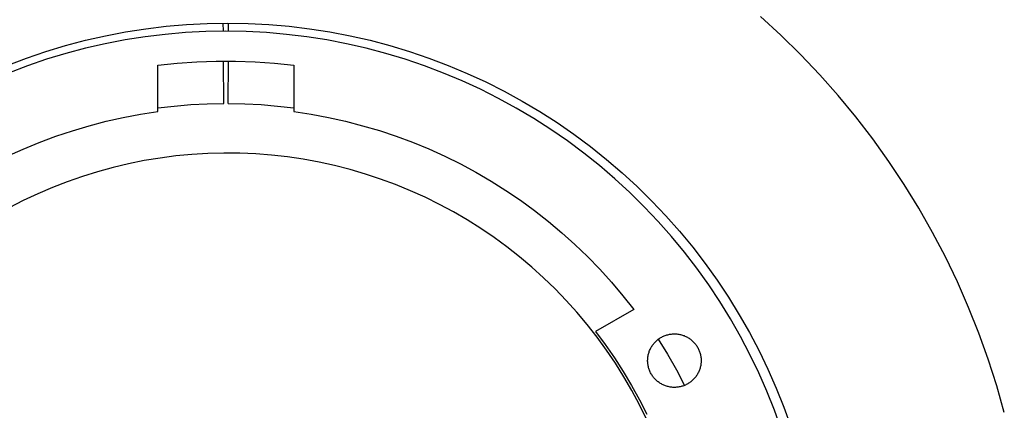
# Model space of a CAD drawing. Header units: millimetres. Extents: x 5973 to 8465, y 6091 to 7660.
# Tile 8 of 20: x 6534 to 6629, y 7313 to 7351. Entities that reach past the tile are written whole.
import ezdxf

# ---------------------------------------------------------------- set-up
doc = ezdxf.new("R2010")
doc.units = ezdxf.units.MM
doc.layers.add('Make2D$Visible$Curvas', color=7, linetype='Continuous')

msp = doc.modelspace()

# ---------------------------------------------------------------- linework, layer by layer
at = {"layer": 'Make2D$Visible$Curvas', "color": 7, "lineweight": -3, "true_color": 0xffffff}
for p, q in [((6547.937, 7350.548), (6549.926, 7350.72)), ((6549.926, 7350.72), (6551.919, 7350.824)), ((6551.919, 7350.824), (6553.914, 7350.858)), ((6553.493, 7350.062), (6553.489, 7350.856)), ((6553.914, 7350.858), (6555.909, 7350.824)), ((6553.993, 7350.062), (6553.997, 7350.858)), ((6555.909, 7350.824), (6557.902, 7350.72)), ((6557.902, 7350.72), (6559.89, 7350.548)), ((6607.681, 7349.677), (6605.694, 7351.499)), ((6542.025, 7349.622), (6543.985, 7349.999)), ((6543.985, 7349.999), (6545.956, 7350.308)), ((6547.849, 7349.757), (6545.895, 7349.52)), ((6545.956, 7350.308), (6547.937, 7350.548)), ((6549.81, 7349.927), (6547.849, 7349.757)), ((6551.775, 7350.029), (6549.81, 7349.927)), ((6553.743, 7350.063), (6551.775, 7350.029)), ((6555.711, 7350.029), (6553.743, 7350.063)), ((6557.676, 7349.927), (6555.711, 7350.029)), ((6559.637, 7349.757), (6557.676, 7349.927)), ((6561.591, 7349.52), (6559.637, 7349.757)), ((6559.89, 7350.548), (6561.871, 7350.308)), ((6561.871, 7350.308), (6563.843, 7349.999)), ((6563.843, 7349.999), (6565.802, 7349.622)), ((6538.15, 7348.667), (6540.08, 7349.178)), ((6540.08, 7349.178), (6542.025, 7349.622)), ((6542.018, 7348.844), (6540.099, 7348.406)), ((6543.95, 7349.216), (6542.018, 7348.844)), ((6545.895, 7349.52), (6543.95, 7349.216)), ((6563.535, 7349.216), (6561.591, 7349.52)), ((6565.468, 7348.844), (6563.535, 7349.216)), ((6567.387, 7348.406), (6565.468, 7348.844)), ((6565.802, 7349.622), (6567.748, 7349.178)), ((6567.748, 7349.178), (6569.677, 7348.667)), ((6609.603, 7347.787), (6607.681, 7349.677)), ((6534.351, 7347.447), (6536.24, 7348.09)), ((6536.24, 7348.09), (6538.15, 7348.667)), ((6538.196, 7347.902), (6536.312, 7347.333)), ((6540.099, 7348.406), (6538.196, 7347.902)), ((6569.289, 7347.902), (6567.387, 7348.406)), ((6571.173, 7347.333), (6569.289, 7347.902)), ((6569.677, 7348.667), (6571.587, 7348.09)), ((6571.587, 7348.09), (6573.477, 7347.447)), ((6532.485, 7346.74), (6534.351, 7347.447)), ((6536.312, 7347.333), (6534.449, 7346.699)), ((6547.127, 7346.77), (6549.01, 7346.968)), ((6549.01, 7346.968), (6550.899, 7347.1)), ((6550.899, 7347.1), (6552.791, 7347.166)), ((6552.791, 7347.166), (6554.685, 7347.166)), ((6553.523, 7343.045), (6553.505, 7347.174)), ((6553.962, 7343.045), (6553.98, 7347.174)), ((6554.685, 7347.166), (6556.577, 7347.101)), ((6556.577, 7347.101), (6558.466, 7346.969)), ((6558.466, 7346.969), (6560.349, 7346.771)), ((6573.037, 7346.699), (6571.173, 7347.333)), ((6573.477, 7347.447), (6575.342, 7346.74)), ((6611.459, 7345.832), (6609.603, 7347.787)), ((6534.449, 7346.699), (6532.609, 7346.001)), ((6547.127, 7342.25), (6547.127, 7346.77)), ((6560.349, 7346.771), (6560.349, 7342.252)), ((6574.877, 7346.001), (6573.037, 7346.699)), ((6576.692, 7345.24), (6574.877, 7346.001)), ((6575.342, 7346.74), (6577.183, 7345.968)), ((6577.183, 7345.968), (6578.996, 7345.133)), ((6578.48, 7344.417), (6576.692, 7345.24)), ((6578.996, 7345.133), (6580.778, 7344.237)), ((6613.247, 7343.815), (6611.459, 7345.832)), ((6580.238, 7343.533), (6578.48, 7344.417)), ((6580.778, 7344.237), (6582.529, 7343.279)), ((6550.319, 7342.928), (6551.92, 7343.012)), ((6551.92, 7343.012), (6553.523, 7343.045)), ((6553.962, 7343.045), (6555.565, 7343.012)), ((6555.565, 7343.012), (6557.165, 7342.928)), ((6581.964, 7342.588), (6580.238, 7343.533)), ((6582.529, 7343.279), (6584.246, 7342.261)), ((6614.964, 7341.736), (6613.247, 7343.815)), ((6545.441, 7341.995), (6547.127, 7342.25)), ((6547.128, 7342.606), (6548.721, 7342.793)), ((6548.721, 7342.793), (6550.319, 7342.928)), ((6557.165, 7342.928), (6558.762, 7342.793)), ((6558.762, 7342.793), (6560.354, 7342.607)), ((6560.349, 7342.252), (6562.035, 7341.997)), ((6583.658, 7341.584), (6581.964, 7342.588)), ((6584.246, 7342.261), (6585.926, 7341.185)), ((6540.451, 7340.885), (6542.101, 7341.312)), ((6542.101, 7341.312), (6543.765, 7341.682)), ((6543.765, 7341.682), (6545.441, 7341.995)), ((6562.035, 7341.997), (6563.711, 7341.684)), ((6563.711, 7341.684), (6565.376, 7341.314)), ((6565.376, 7341.314), (6567.027, 7340.888)), ((6585.315, 7340.523), (6583.658, 7341.584)), ((6585.926, 7341.185), (6587.568, 7340.051)), ((6616.608, 7339.6), (6614.964, 7341.736)), ((6537.198, 7339.863), (6538.816, 7340.402)), ((6538.816, 7340.402), (6540.451, 7340.885)), ((6567.027, 7340.888), (6568.662, 7340.405)), ((6568.662, 7340.405), (6570.28, 7339.866)), ((6586.935, 7339.405), (6585.315, 7340.523)), ((6534.023, 7338.621), (6535.6, 7339.269)), ((6535.6, 7339.269), (6537.198, 7339.863)), ((6570.28, 7339.866), (6571.878, 7339.272)), ((6571.878, 7339.272), (6573.455, 7338.624)), ((6588.515, 7338.232), (6586.935, 7339.405)), ((6587.568, 7340.051), (6589.171, 7338.862)), ((6618.177, 7337.408), (6616.608, 7339.6)), ((6532.469, 7337.919), (6534.023, 7338.621)), ((6573.455, 7338.624), (6575.009, 7337.923)), ((6590.054, 7337.004), (6588.515, 7338.232)), ((6589.171, 7338.862), (6590.731, 7337.617)), ((6575.009, 7337.923), (6576.538, 7337.168)), ((6590.731, 7337.617), (6592.247, 7336.32)), ((6619.67, 7335.164), (6618.177, 7337.408)), ((6576.538, 7337.168), (6578.041, 7336.362)), ((6578.041, 7336.362), (6579.515, 7335.505)), ((6591.549, 7335.725), (6590.054, 7337.004)), ((6592.247, 7336.32), (6593.718, 7334.971)), ((6579.515, 7335.505), (6580.958, 7334.597)), ((6592.999, 7334.395), (6591.549, 7335.725)), ((6580.958, 7334.597), (6582.37, 7333.641)), ((6593.718, 7334.971), (6595.141, 7333.572)), ((6621.084, 7332.869), (6619.67, 7335.164)), ((6582.37, 7333.641), (6583.748, 7332.637)), ((6594.403, 7333.015), (6592.999, 7334.395)), ((6595.141, 7333.572), (6596.515, 7332.125)), ((6583.748, 7332.637), (6585.091, 7331.587)), ((6595.758, 7331.588), (6594.403, 7333.015)), ((6622.419, 7330.527), (6621.084, 7332.869)), ((6585.091, 7331.587), (6586.398, 7330.491)), ((6597.063, 7330.115), (6595.758, 7331.588)), ((6596.515, 7332.125), (6597.839, 7330.631)), ((6597.839, 7330.631), (6599.109, 7329.093)), ((6586.398, 7330.491), (6587.666, 7329.351)), ((6598.317, 7328.597), (6597.063, 7330.115)), ((6623.672, 7328.14), (6622.419, 7330.527)), ((6587.666, 7329.351), (6588.894, 7328.169)), ((6599.109, 7329.093), (6600.327, 7327.511)), ((6588.894, 7328.169), (6590.081, 7326.945)), ((6599.517, 7327.037), (6598.317, 7328.597)), ((6624.841, 7325.711), (6623.672, 7328.14)), ((6590.081, 7326.945), (6591.225, 7325.681)), ((6600.663, 7325.437), (6599.517, 7327.037)), ((6600.327, 7327.511), (6601.488, 7325.889)), ((6601.488, 7325.889), (6602.594, 7324.227)), ((6591.225, 7325.681), (6592.326, 7324.378)), ((6601.753, 7323.798), (6600.663, 7325.437)), ((6625.926, 7323.244), (6624.841, 7325.711)), ((6592.326, 7324.378), (6593.381, 7323.039)), ((6602.594, 7324.227), (6603.641, 7322.528)), ((6593.381, 7323.039), (6589.652, 7320.886)), ((6602.786, 7322.123), (6601.753, 7323.798)), ((6626.925, 7320.74), (6625.926, 7323.244)), ((6603.76, 7320.413), (6602.786, 7322.123)), ((6603.641, 7322.528), (6604.628, 7320.795)), ((6589.652, 7320.886), (6590.601, 7319.625)), ((6595.592, 7320.003), (6595.659, 7320.062)), ((6595.659, 7320.062), (6595.729, 7320.118)), ((6595.729, 7320.118), (6595.801, 7320.172)), ((6595.761, 7320.143), (6596.668, 7318.682)), ((6595.801, 7320.172), (6595.874, 7320.224)), ((6595.874, 7320.224), (6595.949, 7320.273)), ((6595.949, 7320.273), (6596.026, 7320.319)), ((6596.026, 7320.319), (6596.104, 7320.363)), ((6596.104, 7320.363), (6596.184, 7320.404)), ((6596.184, 7320.404), (6596.265, 7320.443)), ((6596.265, 7320.443), (6596.348, 7320.478)), ((6596.348, 7320.478), (6596.431, 7320.51)), ((6596.431, 7320.51), (6596.516, 7320.54)), ((6596.516, 7320.54), (6596.602, 7320.567)), ((6596.602, 7320.567), (6596.688, 7320.591)), ((6596.688, 7320.591), (6596.776, 7320.611)), ((6596.776, 7320.611), (6596.864, 7320.629)), ((6596.864, 7320.629), (6596.952, 7320.644)), ((6596.952, 7320.644), (6597.041, 7320.655)), ((6597.041, 7320.655), (6597.131, 7320.664)), ((6597.131, 7320.664), (6597.22, 7320.669)), ((6597.22, 7320.669), (6597.31, 7320.671)), ((6597.31, 7320.671), (6597.4, 7320.671)), ((6597.4, 7320.671), (6597.489, 7320.667)), ((6597.489, 7320.667), (6597.579, 7320.66)), ((6597.579, 7320.66), (6597.668, 7320.65)), ((6597.668, 7320.65), (6597.757, 7320.637)), ((6597.757, 7320.637), (6597.845, 7320.621)), ((6597.845, 7320.621), (6597.933, 7320.601)), ((6597.933, 7320.601), (6598.02, 7320.579)), ((6598.02, 7320.579), (6598.106, 7320.554)), ((6598.106, 7320.554), (6598.191, 7320.526)), ((6598.191, 7320.526), (6598.275, 7320.495)), ((6598.275, 7320.495), (6598.358, 7320.461)), ((6598.358, 7320.461), (6598.44, 7320.424)), ((6598.44, 7320.424), (6598.521, 7320.384)), ((6598.521, 7320.384), (6598.6, 7320.342)), ((6598.6, 7320.342), (6598.678, 7320.297)), ((6598.678, 7320.297), (6598.754, 7320.249)), ((6598.754, 7320.249), (6598.828, 7320.199)), ((6598.828, 7320.199), (6598.9, 7320.146)), ((6598.9, 7320.146), (6598.971, 7320.09)), ((6598.971, 7320.09), (6599.04, 7320.033)), ((6604.675, 7318.67), (6603.76, 7320.413)), ((6604.628, 7320.795), (6605.556, 7319.028)), ((6627.838, 7318.204), (6626.925, 7320.74)), ((6590.601, 7319.625), (6591.505, 7318.332)), ((6594.926, 7319.056), (6594.962, 7319.139)), ((6594.962, 7319.139), (6595, 7319.22)), ((6595, 7319.22), (6595.041, 7319.3)), ((6595.041, 7319.3), (6595.085, 7319.378)), ((6595.085, 7319.378), (6595.131, 7319.455)), ((6595.131, 7319.455), (6595.18, 7319.53)), ((6595.18, 7319.53), (6595.232, 7319.603)), ((6595.232, 7319.603), (6595.286, 7319.675)), ((6595.286, 7319.675), (6595.342, 7319.745)), ((6595.342, 7319.745), (6595.401, 7319.812)), ((6595.401, 7319.812), (6595.463, 7319.878)), ((6595.463, 7319.878), (6595.526, 7319.942)), ((6595.526, 7319.942), (6595.592, 7320.003)), ((6599.04, 7320.033), (6599.106, 7319.972)), ((6599.106, 7319.972), (6599.171, 7319.91)), ((6599.171, 7319.91), (6599.233, 7319.846)), ((6599.233, 7319.846), (6599.293, 7319.779)), ((6599.293, 7319.779), (6599.351, 7319.71)), ((6599.351, 7319.71), (6599.407, 7319.639)), ((6599.407, 7319.639), (6599.459, 7319.567)), ((6599.459, 7319.567), (6599.51, 7319.493)), ((6599.51, 7319.493), (6599.557, 7319.417)), ((6599.557, 7319.417), (6599.603, 7319.339)), ((6599.603, 7319.339), (6599.645, 7319.26)), ((6599.645, 7319.26), (6599.685, 7319.179)), ((6599.685, 7319.179), (6599.721, 7319.098)), ((6599.721, 7319.098), (6599.755, 7319.014)), ((6591.505, 7318.332), (6592.363, 7317.009)), ((6594.733, 7318.094), (6594.735, 7318.184)), ((6594.735, 7318.184), (6594.74, 7318.273)), ((6594.74, 7318.273), (6594.749, 7318.363)), ((6594.749, 7318.363), (6594.76, 7318.452)), ((6594.76, 7318.452), (6594.775, 7318.54)), ((6594.775, 7318.54), (6594.793, 7318.628)), ((6594.793, 7318.628), (6594.813, 7318.716)), ((6594.813, 7318.716), (6594.837, 7318.802)), ((6594.837, 7318.802), (6594.864, 7318.888)), ((6594.864, 7318.888), (6594.894, 7318.973)), ((6594.894, 7318.973), (6594.926, 7319.056)), ((6596.668, 7318.682), (6597.524, 7317.19)), ((6599.755, 7319.014), (6599.787, 7318.93)), ((6599.787, 7318.93), (6599.815, 7318.845)), ((6599.815, 7318.845), (6599.84, 7318.759)), ((6599.84, 7318.759), (6599.862, 7318.672)), ((6599.862, 7318.672), (6599.881, 7318.584)), ((6599.881, 7318.584), (6599.898, 7318.496)), ((6599.898, 7318.496), (6599.911, 7318.407)), ((6599.911, 7318.407), (6599.921, 7318.318)), ((6599.921, 7318.318), (6599.928, 7318.229)), ((6599.928, 7318.229), (6599.932, 7318.139)), ((6599.932, 7318.139), (6599.932, 7318.049)), ((6605.529, 7316.897), (6604.675, 7318.67)), ((6605.556, 7319.028), (6606.422, 7317.23)), ((6628.662, 7315.637), (6627.838, 7318.204)), ((6594.733, 7318.004), (6594.733, 7318.094)), ((6594.737, 7317.915), (6594.733, 7318.004)), ((6594.744, 7317.825), (6594.737, 7317.915)), ((6594.754, 7317.736), (6594.744, 7317.825)), ((6594.767, 7317.647), (6594.754, 7317.736)), ((6594.784, 7317.559), (6594.767, 7317.647)), ((6594.803, 7317.471), (6594.784, 7317.559)), ((6594.825, 7317.384), (6594.803, 7317.471)), ((6594.85, 7317.298), (6594.825, 7317.384)), ((6594.878, 7317.213), (6594.85, 7317.298)), ((6594.909, 7317.129), (6594.878, 7317.213)), ((6597.524, 7317.19), (6598.328, 7315.67)), ((6599.771, 7317.171), (6599.739, 7317.087)), ((6599.801, 7317.255), (6599.771, 7317.171)), ((6599.828, 7317.341), (6599.801, 7317.255)), ((6599.851, 7317.428), (6599.828, 7317.341)), ((6599.872, 7317.515), (6599.851, 7317.428)), ((6599.89, 7317.603), (6599.872, 7317.515)), ((6599.905, 7317.691), (6599.89, 7317.603)), ((6599.916, 7317.78), (6599.905, 7317.691)), ((6599.925, 7317.87), (6599.916, 7317.78)), ((6599.93, 7317.959), (6599.925, 7317.87)), ((6599.932, 7318.049), (6599.93, 7317.959)), ((6606.422, 7317.23), (6607.225, 7315.403)), ((6592.363, 7317.009), (6593.176, 7315.656)), ((6594.943, 7317.046), (6594.909, 7317.129)), ((6594.98, 7316.964), (6594.943, 7317.046)), ((6595.02, 7316.883), (6594.98, 7316.964)), ((6595.062, 7316.804), (6595.02, 7316.883)), ((6595.107, 7316.726), (6595.062, 7316.804)), ((6595.155, 7316.651), (6595.107, 7316.726)), ((6595.206, 7316.576), (6595.155, 7316.651)), ((6595.258, 7316.504), (6595.206, 7316.576)), ((6595.314, 7316.433), (6595.258, 7316.504)), ((6595.372, 7316.364), (6595.314, 7316.433)), ((6595.432, 7316.298), (6595.372, 7316.364)), ((6595.494, 7316.233), (6595.432, 7316.298)), ((6595.559, 7316.171), (6595.494, 7316.233)), ((6599.202, 7316.265), (6599.139, 7316.202)), ((6599.264, 7316.331), (6599.202, 7316.265)), ((6599.323, 7316.398), (6599.264, 7316.331)), ((6599.379, 7316.468), (6599.323, 7316.398)), ((6599.433, 7316.54), (6599.379, 7316.468)), ((6599.485, 7316.613), (6599.433, 7316.54)), ((6599.534, 7316.688), (6599.485, 7316.613)), ((6599.58, 7316.765), (6599.534, 7316.688)), ((6599.624, 7316.843), (6599.58, 7316.765)), ((6599.665, 7316.923), (6599.624, 7316.843)), ((6599.703, 7317.005), (6599.665, 7316.923)), ((6599.739, 7317.087), (6599.703, 7317.005)), ((6606.321, 7315.095), (6605.529, 7316.897)), ((6593.176, 7315.656), (6593.941, 7314.277)), ((6595.625, 7316.111), (6595.559, 7316.171)), ((6595.694, 7316.053), (6595.625, 7316.111)), ((6595.765, 7315.998), (6595.694, 7316.053)), ((6595.837, 7315.945), (6595.765, 7315.998)), ((6595.911, 7315.894), (6595.837, 7315.945)), ((6595.987, 7315.847), (6595.911, 7315.894)), ((6596.065, 7315.801), (6595.987, 7315.847)), ((6596.144, 7315.759), (6596.065, 7315.801)), ((6596.225, 7315.719), (6596.144, 7315.759)), ((6596.306, 7315.683), (6596.225, 7315.719)), ((6596.39, 7315.649), (6596.306, 7315.683)), ((6596.474, 7315.617), (6596.39, 7315.649)), ((6596.559, 7315.589), (6596.474, 7315.617)), ((6596.645, 7315.564), (6596.559, 7315.589)), ((6596.732, 7315.542), (6596.645, 7315.564)), ((6596.82, 7315.523), (6596.732, 7315.542)), ((6596.908, 7315.506), (6596.82, 7315.523)), ((6596.997, 7315.493), (6596.908, 7315.506)), ((6597.086, 7315.483), (6596.997, 7315.493)), ((6597.175, 7315.476), (6597.086, 7315.483)), ((6597.265, 7315.472), (6597.175, 7315.476)), ((6597.355, 7315.472), (6597.265, 7315.472)), ((6597.445, 7315.474), (6597.355, 7315.472)), ((6597.534, 7315.479), (6597.445, 7315.474)), ((6597.624, 7315.488), (6597.534, 7315.479)), ((6597.713, 7315.5), (6597.624, 7315.488)), ((6597.801, 7315.514), (6597.713, 7315.5)), ((6597.889, 7315.532), (6597.801, 7315.514)), ((6597.976, 7315.553), (6597.889, 7315.532)), ((6598.063, 7315.576), (6597.976, 7315.553)), ((6598.149, 7315.603), (6598.063, 7315.576)), ((6598.233, 7315.633), (6598.149, 7315.603)), ((6598.317, 7315.665), (6598.233, 7315.633)), ((6598.4, 7315.701), (6598.317, 7315.665)), ((6598.481, 7315.739), (6598.4, 7315.701)), ((6598.561, 7315.78), (6598.481, 7315.739)), ((6598.639, 7315.824), (6598.561, 7315.78)), ((6598.716, 7315.87), (6598.639, 7315.824)), ((6598.791, 7315.919), (6598.716, 7315.87)), ((6598.864, 7315.971), (6598.791, 7315.919)), ((6598.936, 7316.025), (6598.864, 7315.971)), ((6599.006, 7316.081), (6598.936, 7316.025)), ((6599.073, 7316.14), (6599.006, 7316.081)), ((6599.139, 7316.202), (6599.073, 7316.14)), ((6607.225, 7315.403), (6607.965, 7313.549)), ((6629.397, 7313.044), (6628.662, 7315.637)), ((6607.05, 7313.267), (6606.321, 7315.095)), ((6593.941, 7314.277), (6594.657, 7312.871)), ((6607.965, 7313.549), (6608.64, 7311.672)), ((6607.716, 7311.415), (6607.05, 7313.267))]:
    msp.add_line(p, q, dxfattribs=at)
at = {"layer": 'Make2D$Visible$Curvas', "color": 7, "lineweight": -3, "true_color": 0xf4f4f4}
for p, q in [((6553.531, 7338.227), (6551.978, 7338.187)), ((6555.084, 7338.213), (6553.531, 7338.227)), ((6545.808, 7337.493), (6544.285, 7337.187)), ((6547.34, 7337.746), (6545.808, 7337.493)), ((6548.881, 7337.946), (6547.34, 7337.746)), ((6550.427, 7338.093), (6548.881, 7337.946)), ((6551.978, 7338.187), (6550.427, 7338.093)), ((6556.636, 7338.145), (6555.084, 7338.213)), ((6558.185, 7338.024), (6556.636, 7338.145)), ((6559.729, 7337.85), (6558.185, 7338.024)), ((6561.265, 7337.623), (6559.729, 7337.85)), ((6562.793, 7337.342), (6561.265, 7337.623)), ((6564.311, 7337.009), (6562.793, 7337.342)), ((6541.275, 7336.418), (6539.792, 7335.957)), ((6542.773, 7336.829), (6541.275, 7336.418)), ((6544.285, 7337.187), (6542.773, 7336.829)), ((6565.816, 7336.624), (6564.311, 7337.009)), ((6567.306, 7336.187), (6565.816, 7336.624)), ((6538.325, 7335.444), (6536.877, 7334.881)), ((6539.792, 7335.957), (6538.325, 7335.444)), ((6568.781, 7335.699), (6567.306, 7336.187)), ((6570.238, 7335.161), (6568.781, 7335.699)), ((6536.877, 7334.881), (6535.45, 7334.268)), ((6571.676, 7334.572), (6570.238, 7335.161)), ((6573.092, 7333.934), (6571.676, 7334.572)), ((6534.044, 7333.607), (6532.662, 7332.897)), ((6535.45, 7334.268), (6534.044, 7333.607)), ((6574.486, 7333.248), (6573.092, 7333.934)), ((6575.855, 7332.513), (6574.486, 7333.248)), ((6577.198, 7331.733), (6575.855, 7332.513)), ((6578.513, 7330.906), (6577.198, 7331.733)), ((6579.799, 7330.034), (6578.513, 7330.906)), ((6581.054, 7329.118), (6579.799, 7330.034)), ((6582.276, 7328.16), (6581.054, 7329.118)), ((6583.465, 7327.16), (6582.276, 7328.16)), ((6584.619, 7326.12), (6583.465, 7327.16)), ((6585.736, 7325.04), (6584.619, 7326.12)), ((6586.815, 7323.922), (6585.736, 7325.04)), ((6587.855, 7322.768), (6586.815, 7323.922)), ((6588.854, 7321.579), (6587.855, 7322.768)), ((6589.812, 7320.356), (6588.854, 7321.579)), ((6590.727, 7319.101), (6589.812, 7320.356)), ((6591.598, 7317.814), (6590.727, 7319.101)), ((6592.424, 7316.499), (6591.598, 7317.814)), ((6593.204, 7315.155), (6592.424, 7316.499)), ((6593.938, 7313.786), (6593.204, 7315.155)), ((6594.623, 7312.392), (6593.938, 7313.786))]:
    msp.add_line(p, q, dxfattribs=at)

doc.saveas('drawing.dxf')
